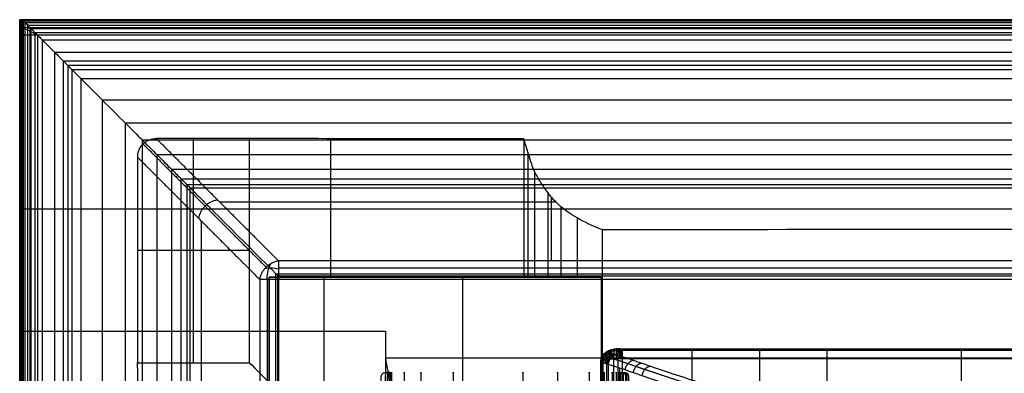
# Model space of a CAD drawing. Header units: millimetres. Extents: x -2564 to 335, y -1952 to -42.
# Tile 48 of 111: x -2558 to -2070, y -224 to -49. Entities that reach past the tile are written whole.
import ezdxf

# ---------------------------------------------------------------- set-up
doc = ezdxf.new("R2010")
doc.units = ezdxf.units.MM
for name, color, linetype, true_color in [('patt2$Calque 04', 7, 'Continuous', 0xffa500), ('patt2$Calque 20', 7, 'Continuous', 0xf24ad7), ('patt2$SOLIDEE', 7, 'Continuous', 0x3100ff)]:
    doc.layers.add(name, color=color, linetype=linetype, true_color=true_color)

msp = doc.modelspace()

# ---------------------------------------------------------------- linework, layer by layer
at = {"layer": 'patt2$Calque 04'}
for p, q in [((-2269.86, -348.38, 382.74), (-2269.86, -218.68, 382.74)), ((-2268.77, -350.67, 378.92), (-2268.77, -219.3, 378.92)), ((-2266.89, -343.8, 390.02), (-2266.89, -217.49, 390.02)), ((-2263.4, -342.43, 392.14), (-2263.4, -217.16, 392.14)), ((-2261.36, -342.11, 392.65), (-2261.36, -217.08, 392.65)), ((-2259.19, -342.04, 392.75), (-2259.19, -217.06, 392.75)), ((-2224.58, -342.03, 392.75), (-2224.58, -217.06, 392.75)), ((-2191.1, -342.03, 392.75), (-2191.1, -217.06, 392.75)), ((-2157.77, -342.04, 392.75), (-2157.77, -217.06, 392.75)), ((-2091.14, -342.04, 392.75), (-2091.14, -217.06, 392.75)), ((-2266.14, -353.07, 375.73), (-2266.14, -219.98, 375.73)), ((-2260.4, -359.45, 369.89), (-2260.4, -221.88, 369.89))]:
    msp.add_line(p, q, dxfattribs=at)
for points, weights in [([(-2269.87, -218.58, 383.34), (-2269.89, -213.79, 381.95), (-2264.79, -213.8, 381.91)], [1, 0.706184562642, 1]), ([(-2269.61, -218.95, 381.1), (-2269.31, -214.46, 379.86), (-2264.66, -214.17, 380.77)], [1, 0.729782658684, 1]), ([(-2269.39, -218.12, 386.18), (-2269.86, -212.87, 384.79), (-2264.54, -213.34, 383.35)], [1, 0.674957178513, 1]), ([(-2268.77, -219.3, 378.92), (-2268.24, -215.08, 377.94), (-2264.23, -214.52, 379.67)], [1, 0.752377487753, 1]), ([(-2268.49, -217.81, 388.07), (-2269.25, -212.2, 386.85), (-2264.09, -213.03, 384.3)], [1, 0.653088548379, 1]), ([(-2267.3, -217.56, 389.61), (-2268.22, -211.63, 388.65), (-2263.5, -212.78, 385.07)], [1, 0.634647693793, 1]), ([(-2264.89, -217.27, 391.46), (-2265.77, -210.87, 390.98), (-2262.31, -212.48, 385.99)], [1, 0.611538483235, 1]), ([(-2263.35, -217.16, 392.16), (-2264.03, -210.57, 391.92), (-2261.55, -212.38, 386.32)], [1, 0.602560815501, 1]), ([(-2262.11, -217.1, 392.51), (-2262.57, -210.41, 392.41), (-2260.95, -212.32, 386.5)], [1, 0.597855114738, 1]), ([(-2261.36, -217.08, 392.65), (-2261.67, -210.35, 392.6), (-2260.59, -212.3, 386.56)], [1, 0.596065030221, 1]), ([(-2260.68, -217.07, 392.72), (-2260.85, -210.32, 392.71), (-2260.27, -212.29, 386.6)], [1, 0.595052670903, 1]), ([(-2260.28, -217.06, 392.74), (-2260.36, -210.31, 392.74), (-2260.09, -212.28, 386.61)], [1, 0.594737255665, 1]), ([(-2259.79, -217.06, 392.75), (-2259.8, -210.3, 392.75), (-2259.77, -212.28, 386.61)], [1, 0.594650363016, 1]), ([(-2259.19, -217.06, 392.75), (-2259.19, -210.3, 392.75), (-2259.19, -212.28, 386.61)], [1, 0.594644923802, 1]), ([(-2224.58, -217.06, 392.75), (-2224.58, -210.3, 392.75), (-2224.58, -212.28, 386.61)], [1, 0.594644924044, 1]), ([(-2191.1, -217.06, 392.75), (-2191.1, -210.3, 392.75), (-2191.1, -212.28, 386.61)], [1, 0.594644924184, 1]), ([(-2157.77, -217.06, 392.75), (-2157.77, -210.3, 392.75), (-2157.77, -212.28, 386.61)], [1, 0.594644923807, 1]), ([(-2091.14, -217.06, 392.75), (-2091.14, -210.3, 392.75), (-2091.14, -212.28, 386.61)], [1, 0.594644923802, 1]), ([(-2267.82, -219.52, 377.49), (-2267.21, -215.46, 376.74), (-2263.78, -214.74, 378.98)], [1, 0.76726975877, 1]), ([(-2267.43, -219.6, 377.04), (-2266.81, -215.59, 376.37), (-2263.57, -214.82, 378.74)], [1, 0.771600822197, 1]), ([(-2267.06, -219.69, 376.65), (-2266.44, -215.7, 376.02), (-2263.31, -214.91, 378.47)], [1, 0.773822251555, 1]), ([(-2266.66, -219.8, 376.25), (-2266.04, -215.82, 375.63), (-2262.96, -215.02, 378.11)], [1, 0.774806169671, 1]), ([(-2266.14, -219.98, 375.73), (-2265.52, -215.99, 375.11), (-2262.42, -215.2, 377.57)], [1, 0.774400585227, 1]), ([(-2257.81, -222.75, 367.2), (-2257.2, -218.75, 366.55), (-2254.02, -217.97, 368.97)], [1, 0.772975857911, 1]), ([(-2253.75, -224.15, 362.9), (-2253.13, -220.14, 362.24), (-2249.92, -219.37, 364.64)], [1, 0.772323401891, 1]), ([(-2376.23, -224.67, 379.4), (-2380.26, -221.84, 385.07), (-2378.72, -229.21, 385.95)], [1, 0.55513726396, 1]), ([(-2375.18, -224.49, 379.75), (-2377.71, -220.91, 386.53), (-2376.59, -228.98, 386.86)], [1, 0.527431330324, 1]), ([(-2374.64, -224.44, 379.85), (-2376.29, -220.62, 386.97), (-2375.53, -228.91, 387.11)], [1, 0.519310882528, 1]), ([(-2374.29, -224.42, 379.88), (-2375.2, -220.49, 387.17), (-2374.77, -228.89, 387.21)], [1, 0.515701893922, 1]), ([(-2373.86, -224.41, 379.9), (-2374.16, -220.43, 387.25), (-2374.02, -228.87, 387.26)], [1, 0.514145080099, 1]), ([(-2373.63, -224.41, 379.91), (-2373.7, -220.42, 387.27), (-2373.67, -228.87, 387.27)], [1, 0.513938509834, 1]), ([(-2373.55, -224.41, 379.91), (-2373.55, -220.42, 387.27), (-2373.55, -228.87, 387.27)], [1, 0.513925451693, 1]), ([(-2367.29, -224.41, 379.91), (-2367.29, -220.42, 387.27), (-2367.29, -228.87, 387.27)], [1, 0.513920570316, 1]), ([(-2359.12, -224.41, 379.91), (-2359.12, -220.42, 387.27), (-2359.12, -228.87, 387.27)], [1, 0.513914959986, 1]), ([(-2342.98, -224.41, 379.91), (-2342.98, -220.42, 387.27), (-2342.98, -228.87, 387.27)], [1, 0.513920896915, 1]), ([(-2308.56, -224.41, 379.91), (-2308.56, -220.42, 387.27), (-2308.56, -228.87, 387.27)], [1, 0.51391753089, 1]), ([(-2291.38, -224.41, 379.91), (-2291.38, -220.42, 387.27), (-2291.38, -228.87, 387.27)], [1, 0.513925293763, 1]), ([(-2275.59, -224.41, 379.91), (-2275.59, -220.42, 387.27), (-2275.59, -228.87, 387.27)], [1, 0.513921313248, 1]), ([(-2268.17, -224.41, 379.91), (-2268.18, -220.42, 387.26), (-2268.17, -228.87, 387.26)], [1, 0.513974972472, 1]), ([(-2264.27, -224.41, 379.91), (-2264.27, -220.42, 387.27), (-2264.27, -228.87, 387.27)], [1, 0.513947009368, 1]), ([(-2262.23, -224.41, 379.91), (-2262.23, -220.42, 387.27), (-2262.23, -228.87, 387.27)], [1, 0.513931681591, 1]), ([(-2260.98, -224.4, 379.91), (-2260.99, -220.42, 387.27), (-2260.99, -228.87, 387.27)], [1, 0.513845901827, 1]), ([(-2260.39, -224.41, 379.91), (-2260.3, -220.42, 387.27), (-2260.34, -228.87, 387.27)], [1, 0.513895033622, 1]), ([(-2260.19, -224.41, 379.91), (-2260.05, -220.42, 387.26), (-2260.12, -228.87, 387.27)], [1, 0.513960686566, 1]), ([(-2259.57, -224.43, 379.87), (-2258.27, -220.54, 387.08), (-2258.87, -228.89, 387.17)], [1, 0.51720281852, 1]), ([(-2259.04, -224.47, 379.79), (-2256.82, -220.79, 386.71), (-2257.82, -228.95, 386.97)], [1, 0.523965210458, 1]), ([(-2258.7, -224.51, 379.71), (-2255.92, -221.02, 386.37), (-2257.14, -229, 386.77)], [1, 0.530408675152, 1]), ([(-2258.27, -224.57, 379.59), (-2254.87, -221.36, 385.83), (-2256.28, -229.09, 386.44)], [1, 0.540490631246, 1]), ([(-2249.42, -225.64, 358.28), (-2248.8, -221.63, 357.62), (-2245.6, -220.86, 360.02)], [1, 0.772300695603, 1])]:
    msp.add_rational_spline(points, weights, degree=2, dxfattribs=at)
for points, weights, knots in [([(-2267.25, -216.12, 378.71), (-2267.59, -215.98, 379.27), (-2268.13, -215.68, 380.46), (-2268.5, -215.15, 382.52), (-2268.29, -214.63, 384.56), (-2267.55, -214.16, 386.42), (-2266.38, -213.72, 388.13), (-2264.85, -213.4, 389.42), (-2263.19, -213.19, 390.23), (-2262.09, -213.11, 390.57), (-2261.46, -213.08, 390.69), (-2261.24, -213.07, 390.72), (-2261.08, -213.06, 390.75), (-2260.72, -213.05, 390.8), (-2260.13, -213.04, 390.83), (-2259.67, -213.04, 390.83), (-2259.37, -213.04, 390.83), (-2259.19, -213.04, 390.83), (-2247.65, -213.04, 390.83), (-2236.12, -213.04, 390.83), (-2224.58, -213.04, 390.83), (-2213.42, -213.04, 390.83), (-2202.26, -213.04, 390.83), (-2191.1, -213.04, 390.83), (-2179.99, -213.04, 390.83), (-2168.88, -213.04, 390.83), (-2157.77, -213.04, 390.83), (-2135.56, -213.04, 390.83), (-2113.35, -213.04, 390.83), (-2091.14, -213.04, 390.83), (-2068.97, -213.04, 390.83), (-2046.79, -213.04, 390.83), (-2024.62, -213.04, 390.82), (-1980.41, -213.05, 390.82), (-1936.2, -213.04, 390.83), (-1891.99, -213.04, 390.83), (-1847.77, -213.04, 390.83), (-1803.55, -213.05, 390.82), (-1759.33, -213.04, 390.82), (-1748.29, -213.04, 390.82), (-1737.25, -213.04, 390.83), (-1726.21, -213.04, 390.83), (-1715.11, -213.04, 390.83), (-1704, -213.04, 390.83), (-1692.89, -213.04, 390.83), (-1670.65, -213.04, 390.83), (-1648.41, -213.04, 390.83), (-1626.16, -213.04, 390.83), (-1604.32, -213.04, 390.83), (-1582.47, -213.04, 390.83), (-1560.62, -213.04, 390.83), (-1549.39, -213.04, 390.83), (-1538.15, -213.04, 390.83), (-1526.91, -213.04, 390.83), (-1526.02, -213.04, 390.83), (-1524.22, -213.04, 390.82), (-1521.61, -213.04, 390.83), (-1519.37, -213.04, 390.83), (-1517.87, -213.04, 390.83), (-1516.9, -213.04, 390.83), (-1516.56, -213.04, 390.83), (-1516.07, -213.05, 390.81)], [0.876188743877, 0.87261563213, 0.865059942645, 0.852088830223, 0.838955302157, 0.826783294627, 0.815542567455, 0.806882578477, 0.801399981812, 0.799100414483, 0.798239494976, 0.79803251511, 0.79791328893, 0.797538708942, 0.797309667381, 0.797337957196, 0.797314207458, 0.797322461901, 0.79732246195, 0.797322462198, 0.797322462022, 0.797322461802, 0.797322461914, 0.797322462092, 0.797322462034, 0.797322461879, 0.797322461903, 0.797322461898, 0.797322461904, 0.797322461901, 0.797322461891, 0.797322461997, 0.797322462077, 0.797322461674, 0.79732246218, 0.797322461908, 0.797322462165, 0.797322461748, 0.797322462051, 0.797322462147, 0.797322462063, 0.797322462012, 0.797322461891, 0.797322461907, 0.797322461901, 0.797322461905, 0.797322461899, 0.797322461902, 0.797322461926, 0.797322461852, 0.797322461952, 0.797322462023, 0.797322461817, 0.79732246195, 0.797322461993, 0.797340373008, 0.797316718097, 0.797329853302, 0.797311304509, 0.797350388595, 0.797259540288, 0.797415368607], [420.834277, 420.834277, 420.834277, 420.834277, 422.118042, 423.378567, 424.987123, 426.129043, 427.158787, 428.713607, 429.544871, 430.165331, 430.528355, 430.528355, 430.528355, 430.85126, 431.026685, 431.343489, 431.911727, 431.911727, 431.911727, 465.955328, 465.955328, 465.955328, 498.883548, 498.883548, 498.883548, 531.675348, 531.675348, 531.675348, 597.213229, 597.213229, 597.213229, 662.6481, 662.6481, 662.6481, 793.104807, 793.104807, 793.104807, 923.597965, 923.597965, 923.597965, 956.177689, 956.177689, 956.177689, 988.95428, 988.95428, 988.95428, 1054.593512, 1054.593512, 1054.593512, 1119.061309, 1119.061309, 1119.061309, 1152.225148, 1152.225148, 1152.225148, 1154.836463, 1157.447778, 1160.059094, 1161.364752, 1162.01758, 1162.670409, 1162.670409, 1162.670409, 1162.670409]), ([(-2077.32, -324.02, 40.7), (-2078.39, -322.82, 44.48), (-2080.65, -320.39, 52.09), (-2086.94, -314.02, 72.07), (-2092.45, -308.88, 88.23), (-2096.82, -304.96, 100.53), (-2100.39, -301.77, 110.54), (-2104.12, -298.59, 120.52), (-2107.97, -295.43, 130.47), (-2111.78, -292.29, 140.31), (-2115.68, -289.17, 150.12), (-2119.67, -286.05, 159.91), (-2122.6, -283.78, 167.07), (-2126.92, -280.44, 177.53), (-2132.2, -276.55, 189.75), (-2137.65, -272.63, 202.04), (-2141.85, -269.79, 210.96), (-2145.38, -267.53, 218.02), (-2150.09, -264.51, 227.49), (-2155.05, -261.52, 236.9), (-2160.07, -258.53, 246.29), (-2162.63, -257.01, 251.08), (-2167.74, -254, 260.53), (-2175.46, -249.61, 274.3), (-2183.65, -245.37, 287.51), (-2191.42, -242, 298.03), (-2197.43, -239.66, 305.35), (-2201.05, -238.32, 309.54), (-2202.9, -237.65, 311.63), (-2203.83, -237.33, 312.65), (-2207.39, -236.05, 316.6), (-2211.08, -234.79, 320.47), (-2214.82, -233.55, 324.33), (-2221.93, -231.18, 331.67), (-2233.18, -227.55, 342.91), (-2244.22, -223.86, 354.38), (-2248.07, -222.54, 358.48), (-2249.52, -222.05, 360.02), (-2252.31, -221.08, 363.02), (-2257.84, -219.19, 368.88), (-2262.01, -217.81, 373.15), (-2264.82, -216.89, 375.98), (-2264.99, -216.83, 376.15), (-2265.27, -216.74, 376.43), (-2265.7, -216.61, 376.85), (-2266.03, -216.51, 377.19), (-2266.62, -216.36, 377.78), (-2267.07, -216.21, 378.39), (-2267.25, -216.12, 378.71)], [0.866465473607, 0.866832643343, 0.867393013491, 0.868427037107, 0.868895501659, 0.869364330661, 0.869819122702, 0.870211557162, 0.870542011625, 0.870808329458, 0.87107250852, 0.871334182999, 0.871467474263, 0.871805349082, 0.872375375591, 0.873157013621, 0.874004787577, 0.874518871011, 0.875171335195, 0.875569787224, 0.875719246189, 0.875805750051, 0.876147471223, 0.877168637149, 0.879961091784, 0.882564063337, 0.883834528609, 0.884702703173, 0.884805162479, 0.885514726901, 0.886122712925, 0.886535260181, 0.886761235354, 0.887120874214, 0.887153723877, 0.886438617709, 0.886150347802, 0.886116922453, 0.886078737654, 0.886629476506, 0.886993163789, 0.887200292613, 0.887313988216, 0.887595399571, 0.887064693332, 0.886193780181, 0.882535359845, 0.877544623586, 0.876188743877], [-1.359046, -1.359046, -1.359046, -1.359046, 11.58751, 24.730694, 67.394648, 67.394648, 67.394648, 102.194539, 102.194539, 102.194539, 136.61535, 136.61535, 136.61535, 161.796327, 173.504728, 179.971201, 205.60782, 205.60782, 205.60782, 239.986993, 239.986993, 239.986993, 257.508525, 274.730042, 291.052801, 308.049141, 316.902799, 321.329629, 325.756458, 325.756458, 325.756458, 342.668732, 342.668732, 342.668732, 374.84436, 392.453334, 392.453334, 392.453334, 399.089678, 405.335815, 417.90116, 417.90116, 417.90116, 418.695651, 419.219926, 419.619367, 419.948088, 420.834277, 420.834277, 420.834277, 420.834277])]:
    msp.add_rational_spline(points, weights, degree=3, knots=knots, dxfattribs=at)
for points, knots in [([(-2264.23, -214.52, 379.67), (-2264.42, -214.41, 380.02), (-2264.71, -214.17, 380.75), (-2264.85, -213.77, 382.01), (-2264.65, -213.37, 383.23), (-2264.14, -213.03, 384.29), (-2263.42, -212.73, 385.22), (-2262.54, -212.51, 385.91), (-2261.63, -212.38, 386.32), (-2261.04, -212.32, 386.48), (-2260.71, -212.3, 386.54), (-2260.59, -212.3, 386.56)], [420.834277, 420.834277, 420.834277, 420.834277, 422.118042, 423.378567, 424.987123, 426.129043, 427.158787, 428.713607, 429.544871, 430.165331, 430.528355, 430.528355, 430.528355, 430.528355]), ([(-2262.42, -215.2, 377.57), (-2262.6, -215.14, 377.75), (-2262.89, -215.04, 378.05), (-2263.28, -214.92, 378.44), (-2263.56, -214.83, 378.72), (-2263.9, -214.7, 379.11), (-2264.11, -214.6, 379.43), (-2264.23, -214.52, 379.67)], [417.90116, 417.90116, 417.90116, 417.90116, 418.695651, 419.219926, 419.619367, 419.948088, 420.834277, 420.834277, 420.834277, 420.834277]), ([(-2260.59, -212.3, 386.56), (-2260.48, -212.29, 386.58), (-2260.32, -212.29, 386.6), (-2260.04, -212.28, 386.61), (-2259.68, -212.28, 386.61), (-2259.38, -212.28, 386.61), (-2259.19, -212.28, 386.61), (-2247.65, -212.28, 386.61), (-2236.11, -212.28, 386.61), (-2224.58, -212.28, 386.61), (-2213.42, -212.28, 386.62), (-2202.26, -212.28, 386.61), (-2191.1, -212.28, 386.61), (-2179.99, -212.28, 386.61), (-2168.88, -212.28, 386.61), (-2157.77, -212.28, 386.61), (-2135.56, -212.28, 386.61), (-2113.35, -212.28, 386.61), (-2091.14, -212.28, 386.61), (-2068.97, -212.28, 386.61), (-2046.79, -212.28, 386.61), (-2024.62, -212.28, 386.61), (-1980.41, -212.28, 386.61), (-1936.2, -212.28, 386.61), (-1891.99, -212.28, 386.61), (-1847.77, -212.28, 386.61), (-1803.55, -212.28, 386.61), (-1759.33, -212.28, 386.61), (-1748.29, -212.28, 386.61), (-1737.25, -212.28, 386.61), (-1726.21, -212.28, 386.61), (-1715.1, -212.28, 386.61), (-1704, -212.28, 386.61), (-1692.89, -212.28, 386.61), (-1670.65, -212.28, 386.61), (-1648.4, -212.28, 386.61), (-1626.16, -212.28, 386.61), (-1604.31, -212.28, 386.61), (-1582.47, -212.28, 386.61), (-1560.62, -212.28, 386.61), (-1549.38, -212.28, 386.61), (-1538.14, -212.28, 386.61), (-1526.91, -212.28, 386.61), (-1526.02, -212.28, 386.61), (-1524.25, -212.28, 386.61), (-1521.6, -212.28, 386.61), (-1519.38, -212.28, 386.61), (-1517.83, -212.28, 386.61), (-1516.95, -212.28, 386.61), (-1516.5, -212.28, 386.61), (-1516.3, -212.28, 386.61)], [430.528355, 430.528355, 430.528355, 430.528355, 430.85126, 431.026685, 431.343489, 431.911727, 431.911727, 431.911727, 465.955328, 465.955328, 465.955328, 498.883548, 498.883548, 498.883548, 531.675348, 531.675348, 531.675348, 597.213229, 597.213229, 597.213229, 662.6481, 662.6481, 662.6481, 793.104807, 793.104807, 793.104807, 923.597965, 923.597965, 923.597965, 956.177689, 956.177689, 956.177689, 988.95428, 988.95428, 988.95428, 1054.593512, 1054.593512, 1054.593512, 1119.061309, 1119.061309, 1119.061309, 1152.225148, 1152.225148, 1152.225148, 1154.836463, 1157.447778, 1160.059094, 1161.364752, 1162.01758, 1162.670409, 1162.670409, 1162.670409, 1162.670409]), ([(-2268.77, -219.3, 378.92), (-2269.15, -219.19, 379.62), (-2269.71, -218.95, 381.08), (-2269.99, -218.55, 383.55), (-2269.59, -218.16, 385.94), (-2268.59, -217.81, 388.04), (-2267.15, -217.51, 389.92), (-2265.37, -217.29, 391.3), (-2263.51, -217.16, 392.14), (-2262.29, -217.1, 392.49), (-2261.6, -217.09, 392.61), (-2261.36, -217.08, 392.65), (-2261.19, -217.07, 392.67), (-2260.8, -217.07, 392.72), (-2260.15, -217.06, 392.75), (-2259.66, -217.06, 392.75), (-2259.37, -217.06, 392.75), (-2259.19, -217.06, 392.75), (-2247.65, -217.06, 392.75), (-2236.12, -217.06, 392.75), (-2224.58, -217.06, 392.75), (-2213.42, -217.06, 392.75), (-2202.26, -217.06, 392.75), (-2191.1, -217.06, 392.75), (-2179.99, -217.06, 392.75), (-2168.88, -217.06, 392.75), (-2157.77, -217.06, 392.75), (-2135.56, -217.06, 392.75), (-2113.35, -217.06, 392.75), (-2091.14, -217.06, 392.75), (-2068.97, -217.06, 392.75), (-2046.79, -217.06, 392.75), (-2024.62, -217.06, 392.75), (-1980.41, -217.07, 392.75), (-1936.2, -217.06, 392.75), (-1891.99, -217.06, 392.75), (-1847.77, -217.06, 392.75), (-1803.55, -217.07, 392.75), (-1759.33, -217.06, 392.75), (-1748.29, -217.06, 392.75), (-1737.25, -217.06, 392.75), (-1726.21, -217.06, 392.75), (-1715.11, -217.06, 392.75), (-1704, -217.06, 392.75), (-1692.89, -217.06, 392.75), (-1670.65, -217.06, 392.75), (-1648.41, -217.06, 392.75), (-1626.16, -217.06, 392.75), (-1604.32, -217.06, 392.75), (-1582.47, -217.06, 392.75), (-1560.62, -217.06, 392.75), (-1549.39, -217.06, 392.75), (-1538.15, -217.06, 392.75), (-1526.91, -217.06, 392.75), (-1526.02, -217.06, 392.75), (-1524.22, -217.06, 392.75), (-1521.62, -217.06, 392.75), (-1519.37, -217.06, 392.75), (-1517.87, -217.06, 392.75), (-1516.89, -217.06, 392.75), (-1516.57, -217.06, 392.75), (-1516.02, -217.07, 392.74)], [420.834277, 420.834277, 420.834277, 420.834277, 422.118042, 423.378567, 424.987123, 426.129043, 427.158787, 428.713607, 429.544871, 430.165331, 430.528355, 430.528355, 430.528355, 430.85126, 431.026685, 431.343489, 431.911727, 431.911727, 431.911727, 465.955328, 465.955328, 465.955328, 498.883548, 498.883548, 498.883548, 531.675348, 531.675348, 531.675348, 597.213229, 597.213229, 597.213229, 662.6481, 662.6481, 662.6481, 793.104807, 793.104807, 793.104807, 923.597965, 923.597965, 923.597965, 956.177689, 956.177689, 956.177689, 988.95428, 988.95428, 988.95428, 1054.593512, 1054.593512, 1054.593512, 1119.061309, 1119.061309, 1119.061309, 1152.225148, 1152.225148, 1152.225148, 1154.836463, 1157.447778, 1160.059094, 1161.364752, 1162.01758, 1162.670409, 1162.670409, 1162.670409, 1162.670409]), ([(-2078.88, -327.29, 41.25), (-2079.96, -326.08, 45.02), (-2082.21, -323.65, 52.61), (-2088.5, -317.27, 72.56), (-2094.01, -312.12, 88.7), (-2098.38, -308.2, 100.97), (-2101.95, -305.01, 110.97), (-2105.68, -301.83, 120.94), (-2109.53, -298.66, 130.87), (-2113.33, -295.52, 140.7), (-2117.23, -292.39, 150.51), (-2121.23, -289.28, 160.28), (-2124.15, -287, 167.43), (-2128.47, -283.66, 177.89), (-2133.75, -279.76, 190.09), (-2139.19, -275.84, 202.35), (-2143.39, -272.99, 211.23), (-2146.91, -270.73, 218.27), (-2151.62, -267.7, 227.73), (-2156.57, -264.7, 237.11), (-2161.6, -261.71, 246.49), (-2164.15, -260.19, 251.28), (-2169.25, -257.18, 260.72), (-2176.97, -252.78, 274.46), (-2185.14, -248.52, 287.56), (-2192.85, -245.13, 297.96), (-2198.82, -242.78, 305.22), (-2202.43, -241.43, 309.38), (-2204.27, -240.76, 311.45), (-2205.2, -240.43, 312.47), (-2208.74, -239.14, 316.4), (-2212.42, -237.88, 320.26), (-2216.15, -236.64, 324.1), (-2223.26, -234.26, 331.43), (-2234.5, -230.64, 342.66), (-2245.56, -226.96, 354.16), (-2249.42, -225.64, 358.28), (-2250.87, -225.14, 359.82), (-2253.67, -224.18, 362.82), (-2259.17, -222.28, 368.66), (-2263.33, -220.89, 372.91), (-2266.14, -219.98, 375.73), (-2266.31, -219.92, 375.9), (-2266.58, -219.82, 376.17), (-2267.02, -219.7, 376.61), (-2267.38, -219.61, 376.98), (-2268.06, -219.48, 377.73), (-2268.58, -219.38, 378.54), (-2268.77, -219.3, 378.92)], [-1.359046, -1.359046, -1.359046, -1.359046, 11.58751, 24.730694, 67.394648, 67.394648, 67.394648, 102.194539, 102.194539, 102.194539, 136.61535, 136.61535, 136.61535, 161.796327, 173.504728, 179.971201, 205.60782, 205.60782, 205.60782, 239.986993, 239.986993, 239.986993, 257.508525, 274.730042, 291.052801, 308.049141, 316.902799, 321.329629, 325.756458, 325.756458, 325.756458, 342.668732, 342.668732, 342.668732, 374.84436, 392.453334, 392.453334, 392.453334, 399.089678, 405.335815, 417.90116, 417.90116, 417.90116, 418.695651, 419.219926, 419.619367, 419.948088, 420.834277, 420.834277, 420.834277, 420.834277]), ([(-2073.97, -322.5, 41.1), (-2075.05, -321.29, 44.9), (-2077.33, -318.86, 52.54), (-2083.65, -312.48, 72.6), (-2089.17, -307.34, 88.78), (-2093.56, -303.42, 101.1), (-2097.14, -300.22, 111.15), (-2100.89, -297.04, 121.15), (-2104.75, -293.87, 131.11), (-2108.56, -290.73, 140.97), (-2112.47, -287.61, 150.8), (-2116.48, -284.49, 160.6), (-2119.4, -282.21, 167.77), (-2123.74, -278.87, 178.25), (-2129.04, -274.98, 190.51), (-2134.52, -271.05, 202.85), (-2138.76, -268.2, 211.81), (-2142.3, -265.94, 218.91), (-2147.04, -262.92, 228.42), (-2152.02, -259.92, 237.84), (-2157.05, -256.93, 247.24), (-2159.61, -255.4, 252.03), (-2164.73, -252.39, 261.52), (-2172.5, -247.99, 275.34), (-2180.84, -243.73, 288.73), (-2188.74, -240.34, 299.39), (-2194.83, -237.99, 306.78), (-2198.5, -236.64, 311.02), (-2200.37, -235.97, 313.13), (-2201.32, -235.64, 314.15), (-2204.92, -234.36, 318.13), (-2208.63, -233.1, 322.03), (-2212.38, -231.86, 325.9), (-2219.53, -229.48, 333.26), (-2230.77, -225.86, 344.5), (-2241.77, -222.17, 355.93), (-2245.6, -220.86, 360.02), (-2247.04, -220.36, 361.56), (-2249.83, -219.39, 364.55), (-2255.39, -217.5, 370.44), (-2259.59, -216.11, 374.73), (-2262.42, -215.2, 377.57)], [-1.359046, -1.359046, -1.359046, -1.359046, 11.58751, 24.730694, 67.394648, 67.394648, 67.394648, 102.194539, 102.194539, 102.194539, 136.61535, 136.61535, 136.61535, 161.796327, 173.504728, 179.971201, 205.60782, 205.60782, 205.60782, 239.986993, 239.986993, 239.986993, 257.508525, 274.730042, 291.052801, 308.049141, 316.902799, 321.329629, 325.756458, 325.756458, 325.756458, 342.668732, 342.668732, 342.668732, 374.84436, 392.453334, 392.453334, 392.453334, 399.089678, 405.335815, 417.90116, 417.90116, 417.90116, 417.90116])]:
    msp.add_open_spline(points, degree=3, knots=knots, dxfattribs=at)
at = {"layer": 'patt2$Calque 20'}
for p, q in [((-2471.67, -219.25, -350.9), (-2471.67, -108.22, -350.9)), ((-2403.74, -108.26, -350.79), (-2403.74, -176.9, -350.79)), ((-2308.05, -108.36, -350.55), (-2308.05, -176.9, -350.55)), ((-2305.98, -115, -334.19), (-2305.98, -176.9, -334.19)), ((-2302.66, -124.5, -310.8), (-2302.66, -176.9, -310.8)), ((-2296.2, -134.92, -285.14), (-2296.2, -176.9, -285.14)), ((-2292.07, -139.69, -273.38), (-2458.64, -139.69, -273.38)), ((-2294.28, -168.73, -201.83), (-2294.28, -137.31, -279.25)), ((-2289.62, -141.93, -267.85), (-2289.62, -176.9, -267.85)), ((-2467.85, -149.01, -273.24), (-2467.85, -315.58, -273.24)), ((-2281.66, -147.48, -254.18), (-2281.66, -176.9, -254.18)), ((-2269.01, -1099.1, -239.75), (-2269.01, -153.34, -239.75)), ((-2443.92, -163.68, -350.9), (-2499.37, -163.68, -350.9)), ((-1518.41, -168.73, -201.83), (-2429.59, -168.73, -201.83)), ((-2438.86, -178, -201.83), (-2438.86, -1089.12, -201.83)), ((-2434.2, -176.9, -240.39), (-2434.2, -176.9, -350.87)), ((-2434.2, -176.9, -240.39), (-2406.92, -176.9, -240.39)), ((-2434.2, -337.95, -240.39), (-2434.2, -176.9, -240.39)), ((-2434.2, -176.9, -311.33), (-2434.2, -304.8, -311.33)), ((-2302.76, -176.9, -311.33), (-2434.2, -176.9, -311.33)), ((-2429.59, -178, -195.59), (-2429.59, -1089.12, -195.59)), ((-1518.41, -178, -195.59), (-2429.59, -178, -195.59)), ((-2406.92, -176.9, -240.29), (-2406.92, -176.9, -240.39)), ((-2406.92, -176.9, -240.29), (-2269.63, -176.9, -240.29)), ((-2406.92, -338.06, -240.29), (-2406.92, -176.9, -240.29)), ((-2269.68, -176.9, -240.34), (-2406.92, -176.9, -240.34)), ((-2338.27, -338.06, -240.29), (-2338.27, -176.9, -240.29)), ((-2338.27, -176.9, -240.39), (-2338.27, -176.9, -240.29)), ((-2321.48, -176.9, -350.59), (-2321.48, -176.9, -240.39))]:
    msp.add_line(p, q, dxfattribs=at)
at = {"layer": 'patt2$Calque 20', "extrusion": (-0.878707, 0, -0.477361)}
msp.add_arc((178, 979.14, 2233.99), 9.95, 90, 143.6538, dxfattribs=at)
at = {"layer": 'patt2$Calque 20', "extrusion": (0.277448, 0.813752, -0.510715)}
msp.add_arc((2242.16, -663.22, -713.94), 10, 35.1859, 80.123, dxfattribs=at)
at = {"layer": 'patt2$Calque 20', "extrusion": (0, -1, 0)}
msp.add_arc((-2429.59, -205.59, 178), 10, 90, 157.9051, dxfattribs=at)
at = {"layer": 'patt2$Calque 20'}
for points, knots in [([(-2499.37, -117.49, -350.9), (-2499.37, -117.21, -350.9), (-2499.35, -116.65, -350.9), (-2499.25, -115.81, -350.9), (-2499.07, -114.98, -350.9), (-2498.82, -114.15, -350.9), (-2498.49, -113.35, -350.9), (-2498.08, -112.58, -350.9), (-2497.6, -111.85, -350.9), (-2497.05, -111.17, -350.9), (-2496.42, -110.55, -350.9), (-2495.74, -109.99, -350.9), (-2495.01, -109.51, -350.9), (-2494.24, -109.1, -350.9), (-2493.44, -108.77, -350.9), (-2492.61, -108.52, -350.9), (-2491.78, -108.34, -350.9), (-2490.94, -108.24, -350.9), (-2490.38, -108.22, -350.9), (-2490.11, -108.22, -350.9)], [0, 0, 0, 0, 0.830257, 1.672969, 2.526, 3.387292, 4.254932, 5.127199, 6.002578, 6.879741, 7.757483, 8.634646, 9.510026, 10.382293, 11.249933, 12.111225, 12.964256, 13.806968, 14.637225, 14.637225, 14.637225, 14.637225]), ([(-2269.01, -153.34, -239.75), (-2274.09, -151.56, -244.13), (-2277.95, -149.68, -248.77), (-2281.66, -147.48, -254.18), (-2284.75, -145.66, -258.67), (-2287.28, -143.91, -262.98), (-2289.62, -141.93, -267.85), (-2290.98, -140.78, -270.7), (-2292.15, -139.66, -273.45), (-2294.33, -137.3, -279.26), (-2295.3, -136.1, -282.21), (-2296.2, -134.92, -285.14), (-2297.47, -133.24, -289.26), (-2298.7, -131.43, -293.72), (-2300.81, -128.03, -302.1), (-2301.84, -126.22, -306.56), (-2302.66, -124.5, -310.8), (-2303.42, -122.9, -314.74), (-2304.01, -121.37, -318.51), (-2305.06, -118.17, -326.37), (-2305.51, -116.59, -330.29), (-2305.98, -115, -334.19), (-2306.32, -113.89, -336.92), (-2306.67, -112.79, -339.65), (-2307.2, -111.13, -343.74), (-2307.37, -110.57, -345.1), (-2307.64, -109.74, -347.14), (-2307.73, -109.47, -347.83), (-2307.86, -109.05, -348.85), (-2307.9, -108.91, -349.19), (-2307.96, -108.71, -349.7), (-2307.98, -108.64, -349.87), (-2308.01, -108.53, -350.13), (-2308.05, -108.4, -350.46), (-2308.05, -108.36, -350.55)], [0, 0, 0, 0, 20.17415, 20.17415, 20.17415, 36.977075, 36.977075, 36.977075, 46.982588, 46.982588, 56.777302, 56.777302, 56.777302, 70.975305, 70.975305, 85.236666, 85.236666, 85.236666, 98.075449, 98.075449, 110.70512, 110.70512, 110.70512, 119.725873, 119.725873, 124.236333, 124.236333, 126.491599, 126.491599, 127.619267, 127.619267, 128.183133, 128.183133, 128.483697, 128.483697, 128.483697, 128.483697]), ([(-2269.74, -176.9, -240.39), (-2274.94, -176.9, -245.01), (-2282.46, -176.9, -254.69), (-2289.85, -176.9, -267.45), (-2295.95, -176.9, -282.82), (-2303.55, -176.9, -312.07), (-2305.8, -176.9, -333.72), (-2308.05, -176.9, -350.04), (-2308.05, -176.9, -350.55)], [-310.945918, -310.945918, -310.945918, -310.945918, -291.752308, -271.676846, -251.601383, -231.525921, -211.450458, -191.374996, -191.374996, -191.374996, -191.374996])]:
    msp.add_open_spline(points, degree=3, knots=knots, dxfattribs=at)
for points, degree in [([(-2496.73, -110.86, -350.9), (-2466.23, -141.36, -275.75), (-2435.72, -171.87, -200.61)], 2), ([(-2443.92, -108.22, -350.9), (-2467.01, -108.22, -350.9), (-2490.11, -108.22, -350.9)], 2), ([(-2490.11, -108.22, -350.9), (-2459.85, -138.48, -276.36), (-2429.59, -168.73, -201.83)], 2), ([(-2308.05, -108.36, -350.55), (-2353.34, -108.31, -350.67), (-2398.63, -108.27, -350.78), (-2443.92, -108.22, -350.9)], 3), ([(-2443.92, -219.25, -350.9), (-2443.92, -163.73, -350.9), (-2443.92, -108.22, -350.9)], 2), ([(-2499.37, -117.49, -350.9), (-2499.37, -168.37, -350.9), (-2499.37, -219.25, -350.9)], 2), ([(-2499.37, -117.49, -350.9), (-2469.11, -147.74, -276.36), (-2438.86, -178, -201.83)], 2), ([(-1686.28, -153.11, -240.32), (-1880.52, -153.19, -240.13), (-2074.77, -153.26, -239.94), (-2269.01, -153.34, -239.75)], 3), ([(-1518.41, -172.42, -197.29), (-1974, -172.42, -197.29), (-2429.59, -172.42, -197.29)], 2), ([(-2435.18, -178, -197.29), (-2435.18, -633.56, -197.29), (-2435.18, -1089.12, -197.29)], 2), ([(-2434.2, -176.9, -350.87), (-2434.2, -202.93, -350.87), (-2434.2, -228.97, -350.87)], 2), ([(-2406.92, -176.9, -350.8), (-2420.56, -176.9, -350.84), (-2434.2, -176.9, -350.87)], 2), ([(-2406.92, -337.95, -240.39), (-2406.92, -257.43, -240.39), (-2406.92, -176.9, -240.39)], 2), ([(-2406.92, -176.9, -240.39), (-2338.33, -176.9, -240.39), (-2269.74, -176.9, -240.39)], 2), ([(-2308.05, -176.9, -350.55), (-2357.49, -176.9, -350.68), (-2406.92, -176.9, -350.8)], 2), ([(-2269.63, -176.9, -240.29), (-2269.67, -176.9, -240.32), (-2269.7, -176.9, -240.35), (-2269.74, -176.9, -240.39)], 3), ([(-2269.63, -176.9, -240.29), (-2269.63, -257.48, -240.29), (-2269.63, -338.06, -240.29)], 2), ([(-2499.37, -219.25, -350.9), (-2471.65, -219.25, -350.9), (-2443.92, -219.25, -350.9)], 2), ([(-2499.29, -299.48, -350.69), (-2499.32, -272.74, -350.76), (-2499.34, -245.99, -350.83), (-2499.37, -219.25, -350.9)], 3), ([(-2443.92, -219.25, -350.9), (-2440.68, -222.49, -350.89), (-2437.44, -225.73, -350.88), (-2434.2, -228.97, -350.87)], 3)]:
    msp.add_open_spline(points, degree=degree, dxfattribs=at)
for points, weights in [([(-2469.11, -147.74, -276.36), (-2467.97, -139.63, -273.53), (-2459.85, -138.48, -276.36)], [1, 0.755474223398, 1]), ([(-2438.86, -178, -201.83), (-2437.71, -169.88, -199), (-2429.59, -168.73, -201.83)], [1, 0.755474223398, 1]), ([(-2429.59, -168.73, -201.83), (-2429.59, -171.27, -195.59), (-2429.59, -178, -195.59)], [1, 0.829500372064, 1])]:
    msp.add_rational_spline(points, weights, degree=2, dxfattribs=at)
at = {"layer": 'patt2$SOLIDEE'}
for p, q in [((-1522.82, -143.21, 350.56), (-2557.82, -143.21, 350.56)), ((-2376.63, -216.75, 350.56), (-1522.82, -216.75, 350.56))]:
    msp.add_line(p, q, dxfattribs=at)
for points in [[(-2557.82, -49.37, 350.56), (-2557.82, -49.37, 349.73), (-2557.82, -49.37, 348.9)], [(-2557.82, -49.37, 350.56), (-2553.38, -49.37, 350.56), (-2548.95, -49.37, 350.56)], [(-2557.82, -49.37, 348.9), (-2557.82, -53.21, 349.73), (-2557.82, -57.05, 350.56)], [(-2556.63, -49.37, 348.9), (-2557.22, -49.37, 348.9), (-2557.82, -49.37, 348.9)], [(-2557.82, -57.05, 350.56), (-2557.82, -53.21, 350.56), (-2557.82, -49.37, 350.56)], [(-2557.82, -53.21, 349.73), (-2557.82, -51.29, 349.73), (-2557.82, -49.37, 349.73)], [(-2557.82, -53.05, 348.64), (-2557.82, -128.62, 348.64), (-2557.82, -204.19, 348.64)], [(-2557.82, -53.21, 349.73), (-2032.82, -53.21, 349.73), (-1507.82, -53.21, 349.73)], [(-2557.82, -53.21, 350.56), (-2557.82, -53.21, 350.15), (-2557.82, -53.21, 349.73)], [(-2556.98, -232.39, 340.58), (-2556.98, -140.88, 340.58), (-2556.98, -49.37, 340.58)], [(-2556.98, -49.37, 340.63), (-2032.4, -49.37, 340.63), (-1507.82, -49.37, 340.63)], [(-2556.63, -49.37, 343.15), (-2465.51, -49.37, 343.15), (-2374.39, -49.37, 343.15)], [(-2552.56, -49.37, 348.9), (-2554.59, -49.37, 348.9), (-2556.63, -49.37, 348.9)], [(-2372.86, -49.37, 338.11), (-2464.74, -49.37, 338.11), (-2556.63, -49.37, 338.11)], [(-2556.45, -231.43, 343.73), (-2556.45, -140.49, 343.73), (-2556.45, -49.55, 343.73)], [(-1507.82, -49.55, 343.73), (-2032.13, -49.55, 343.73), (-2556.45, -49.55, 343.73)], [(-2555.98, -233.82, 335.84), (-2555.98, -141.92, 335.84), (-2555.98, -50.01, 335.84)], [(-1515.82, -50.01, 335.84), (-2035.9, -50.01, 335.84), (-2555.98, -50.01, 335.84)], [(-2555.08, -230.61, 346.47), (-2555.08, -140.76, 346.47), (-2555.08, -50.92, 346.47)], [(-1507.82, -50.92, 346.47), (-2031.45, -50.92, 346.47), (-2555.08, -50.92, 346.47)], [(-2553.71, -230.13, 348.04), (-2553.71, -141.21, 348.04), (-2553.71, -52.29, 348.04)], [(-1507.82, -52.29, 348.04), (-2030.76, -52.29, 348.04), (-2553.71, -52.29, 348.04)], [(-2552.66, -236.85, 325.82), (-2552.66, -145.09, 325.82), (-2552.66, -53.34, 325.82)], [(-1515.82, -53.34, 325.82), (-2034.24, -53.34, 325.82), (-2552.66, -53.34, 325.82)], [(-2376.12, -49.37, 348.9), (-2464.34, -49.37, 348.9), (-2552.56, -49.37, 348.9)], [(-2548.95, -49.37, 350.56), (-2462.79, -49.37, 350.56), (-2376.63, -49.37, 350.56)], [(-2376.63, -49.37, 350.56), (-1942.22, -49.37, 350.56), (-1507.82, -49.37, 350.56)], [(-1507.82, -49.37, 348.9), (-1941.97, -49.37, 348.9), (-2376.12, -49.37, 348.9)], [(-2374.39, -49.37, 343.15), (-1941.1, -49.37, 343.15), (-1507.82, -49.37, 343.15)], [(-1515.82, -49.37, 338.11), (-1944.34, -49.37, 338.11), (-2372.86, -49.37, 338.11)], [(-2555.28, -53.92, 349.19), (-2556.55, -53.92, 349.19), (-2557.82, -53.92, 349.19)], [(-2557.82, -203.59, 350.56), (-2557.82, -130.32, 350.56), (-2557.82, -57.05, 350.56)], [(-2548.95, -57.05, 350.56), (-2553.38, -57.05, 350.56), (-2557.82, -57.05, 350.56)], [(-2552.08, -229.79, 349.19), (-2552.08, -141.85, 349.19), (-2552.08, -53.92, 349.19)], [(-1507.82, -53.92, 349.19), (-2029.95, -53.92, 349.19), (-2552.08, -53.92, 349.19)], [(-2550.15, -239.07, 318.45), (-2550.15, -147.46, 318.45), (-2550.15, -55.85, 318.45)], [(-1515.82, -55.85, 318.45), (-2032.98, -55.85, 318.45), (-2550.15, -55.85, 318.45)], [(-2548.95, -57.05, 350.56), (-2548.95, -130.32, 350.56), (-2548.95, -203.59, 350.56)], [(-2376.63, -57.05, 350.56), (-2462.79, -57.05, 350.56), (-2548.95, -57.05, 350.56)], [(-1522.82, -57.05, 350.56), (-1949.72, -57.05, 350.56), (-2376.63, -57.05, 350.56)], [(-2546.56, -242.26, 307.91), (-2546.56, -150.85, 307.91), (-2546.56, -59.44, 307.91)], [(-1515.82, -59.44, 307.91), (-2031.19, -59.44, 307.91), (-2546.56, -59.44, 307.91)], [(-2540.42, -247.71, 289.88), (-2540.42, -156.64, 289.88), (-2540.42, -65.58, 289.88)], [(-1515.82, -65.58, 289.88), (-2028.12, -65.58, 289.88), (-2540.42, -65.58, 289.88)], [(-2536.05, -251.58, 277.06), (-2536.05, -160.76, 277.06), (-2536.05, -69.94, 277.06)], [(-1515.82, -69.94, 277.06), (-2025.94, -69.94, 277.06), (-2536.05, -69.94, 277.06)], [(-2533.88, -253.43, 270.95), (-2533.88, -162.77, 270.95), (-2533.88, -72.12, 270.95)], [(-1515.82, -72.12, 270.95), (-2024.85, -72.12, 270.95), (-2533.88, -72.12, 270.95)], [(-2531.82, -254.58, 267.12), (-2531.82, -164.38, 267.12), (-2531.82, -74.18, 267.12)], [(-1515.82, -74.18, 267.12), (-2023.82, -74.18, 267.12), (-2531.82, -74.18, 267.12)], [(-2527.33, -255.63, 263.64), (-2527.33, -167.15, 263.64), (-2527.33, -78.67, 263.64)], [(-1515.82, -78.67, 263.64), (-2021.58, -78.67, 263.64), (-2527.33, -78.67, 263.64)], [(-2516.74, -257.35, 257.97), (-2516.74, -173.3, 257.97), (-2516.74, -89.26, 257.97)], [(-1515.82, -89.26, 257.97), (-2016.28, -89.26, 257.97), (-2516.74, -89.26, 257.97)], [(-2505.38, -259.16, 251.96), (-2505.38, -179.89, 251.96), (-2505.38, -100.61, 251.96)], [(-1515.82, -100.61, 251.96), (-2010.6, -100.61, 251.96), (-2505.38, -100.61, 251.96)], [(-2497, -260.71, 246.83), (-2497, -184.86, 246.83), (-2497, -109, 246.83)], [(-1515.82, -109, 246.83), (-2006.41, -109, 246.83), (-2497, -109, 246.83)], [(-2489.76, -262.58, 240.65), (-2489.76, -189.41, 240.65), (-2489.76, -116.24, 240.65)], [(-1515.82, -116.24, 240.65), (-2002.79, -116.24, 240.65), (-2489.76, -116.24, 240.65)], [(-2482.48, -265.21, 231.93), (-2482.48, -194.36, 231.93), (-2482.48, -123.51, 231.93)], [(-1515.82, -123.51, 231.93), (-1999.15, -123.51, 231.93), (-2482.48, -123.51, 231.93)], [(-2477.75, -267.67, 223.79), (-2477.75, -197.96, 223.79), (-2477.75, -128.25, 223.79)], [(-1515.82, -128.25, 223.79), (-1996.78, -128.25, 223.79), (-2477.75, -128.25, 223.79)], [(-2474.92, -269.91, 216.39), (-2474.92, -200.49, 216.39), (-2474.92, -131.08, 216.39)], [(-1515.82, -131.08, 216.39), (-1995.37, -131.08, 216.39), (-2474.92, -131.08, 216.39)], [(-2473.32, -272.08, 209.21), (-2473.32, -202.38, 209.21), (-2473.32, -132.68, 209.21)], [(-1515.82, -132.68, 209.21), (-1994.57, -132.68, 209.21), (-2473.32, -132.68, 209.21)], [(-2430.89, -175.15, -195.64), (-1969.35, -175.15, -195.64), (-1507.81, -175.15, -195.64)], [(-2430.89, -373, -195.64), (-2430.89, -274.07, -195.64), (-2430.89, -175.15, -195.64)], [(-2429.89, -176.1, -195.64), (-1972.86, -176.1, -195.64), (-1515.82, -176.1, -195.64)], [(-2429.89, -372.96, -195.64), (-2429.89, -274.53, -195.64), (-2429.89, -176.1, -195.64)], [(-2557.82, -229.37, 350.56), (-2557.82, -216.48, 350.56), (-2557.82, -203.59, 350.56)], [(-2557.82, -204.19, 348.64), (-2557.82, -203.89, 349.6), (-2557.82, -203.59, 350.56)], [(-2557.82, -203.59, 350.56), (-2553.38, -203.59, 350.56), (-2548.95, -203.59, 350.56)], [(-2557.82, -204.19, 348.64), (-2557.82, -217.07, 348.64), (-2557.82, -229.95, 348.64)], [(-2548.95, -203.59, 350.56), (-2548.95, -216.48, 350.56), (-2548.95, -229.37, 350.56)], [(-2548.95, -203.59, 350.56), (-2548.95, -216.48, 350.56), (-2548.95, -229.37, 350.56)], [(-2548.95, -203.59, 350.56), (-2462.79, -203.59, 350.56), (-2376.63, -203.59, 350.56)], [(-2376.63, -203.59, 350.56), (-2376.63, -210.17, 350.56), (-2376.63, -216.75, 350.56)], [(-2376.63, -216.75, 350.56), (-2376.63, -223.06, 350.56), (-2376.63, -229.37, 350.56)]]:
    msp.add_open_spline(points, degree=2, dxfattribs=at)
for points, knots in [([(-2557.82, -57.05, 350.56), (-2557.82, -55.41, 349.95), (-2557.82, -54.18, 349.37), (-2557.82, -53.31, 348.82), (-2557.82, -53.05, 348.64)], [-589.066204, -589.066204, -589.066204, -589.066204, -563.454629, -550.881008, -550.881008, -550.881008, -550.881008]), ([(-2557.82, -53.05, 348.64), (-2556.96, -53.31, 348.82), (-2556.12, -53.6, 349.01), (-2555.28, -53.92, 349.19), (-2554.15, -54.35, 349.44), (-2553.14, -54.8, 349.65), (-2551.01, -55.87, 350.12), (-2549.96, -56.46, 350.34), (-2548.95, -57.05, 350.56)], [0, 0, 0, 0, 2.742287, 2.742287, 2.742287, 6.419187, 6.419187, 9.946396, 9.946396, 9.946396, 9.946396]), ([(-2556.63, -49.37, 338.11), (-2556.9, -49.37, 339.23), (-2557.07, -49.37, 340.74), (-2556.86, -49.37, 342.31), (-2556.63, -49.37, 343.15)], [444.343004, 444.343004, 444.343004, 444.343004, 461.008333, 481.869298, 481.869298, 481.869298, 481.869298]), ([(-2548.95, -57.05, 350.56), (-2549.47, -56.53, 350.37), (-2550.02, -55.98, 350.16), (-2551.06, -54.94, 349.72), (-2551.56, -54.44, 349.48), (-2552.08, -53.92, 349.19), (-2552.65, -53.34, 348.86), (-2553.18, -52.82, 348.51), (-2553.71, -52.29, 348.04), (-2554.24, -51.76, 347.58), (-2554.65, -51.35, 347.11), (-2555.08, -50.92, 346.47), (-2555.6, -50.4, 345.69), (-2556.11, -49.89, 344.7), (-2556.45, -49.55, 343.73), (-2556.51, -49.49, 343.54), (-2556.57, -49.43, 343.35), (-2556.63, -49.37, 343.15)], [0, 0, 0, 0, 2.271766, 2.271766, 4.634632, 4.634632, 4.634632, 7.213939, 7.213939, 7.213939, 9.726597, 9.726597, 9.726597, 13.104729, 13.104729, 13.104729, 13.734651, 13.734651, 13.734651, 13.734651]), ([(-2556.63, -49.37, 338.11), (-2556.45, -49.55, 337.38), (-2556.2, -49.8, 336.55), (-2555.98, -50.01, 335.84), (-2555.14, -50.86, 333.1), (-2553.57, -52.42, 328.51), (-2552.66, -53.34, 325.82), (-2551.82, -54.18, 323.36), (-2550.98, -55.01, 320.91), (-2550.15, -55.85, 318.45), (-2549.55, -56.45, 316.69), (-2548.95, -57.05, 314.94), (-2547.75, -58.24, 311.42), (-2547.16, -58.84, 309.67), (-2546.56, -59.44, 307.91), (-2544.51, -61.49, 301.9), (-2542.46, -63.53, 295.89), (-2540.42, -65.58, 289.88), (-2538.96, -67.03, 285.61), (-2537.51, -68.49, 281.33), (-2536.05, -69.94, 277.06), (-2535.7, -70.29, 276.03), (-2535.36, -70.64, 275.01), (-2534.65, -71.35, 272.97), (-2534.27, -71.72, 271.92), (-2533.88, -72.12, 270.95), (-2533.3, -72.69, 269.52), (-2532.69, -73.31, 268.22), (-2531.82, -74.18, 267.12), (-2531.16, -74.83, 266.28), (-2530.45, -75.55, 265.69), (-2528.94, -77.06, 264.6), (-2528.09, -77.91, 264.09), (-2527.33, -78.67, 263.64), (-2525.75, -80.25, 262.71), (-2523.66, -82.34, 261.59), (-2520.28, -85.71, 259.81), (-2518.51, -87.49, 258.89), (-2516.74, -89.26, 257.97), (-2513.26, -92.74, 256.16), (-2508.84, -97.16, 253.86), (-2505.38, -100.61, 251.96), (-2502.55, -103.45, 250.4), (-2499.72, -106.28, 248.75), (-2497, -109, 246.83), (-2494.38, -111.61, 244.99), (-2492.12, -113.87, 243.08), (-2489.76, -116.24, 240.65), (-2487.33, -118.67, 238.16), (-2484.61, -121.38, 234.93), (-2482.48, -123.51, 231.93), (-2480.68, -125.32, 229.39), (-2479.15, -126.85, 226.8), (-2477.75, -128.25, 223.79), (-2476.67, -129.33, 221.45), (-2475.7, -130.29, 218.95), (-2474.92, -131.08, 216.39), (-2474.16, -131.84, 213.93), (-2473.71, -132.29, 211.84), (-2473.32, -132.68, 209.21), (-2473.19, -132.81, 208.35), (-2473.02, -132.97, 206.9), (-2472.81, -133.19, 204.97), (-2472.69, -133.31, 203.9), (-2472.34, -133.66, 200.71), (-2472.1, -133.89, 198.59), (-2471.41, -134.58, 192.2), (-2470.95, -135.04, 187.95), (-2469.58, -136.42, 175.18), (-2468.66, -137.33, 166.66), (-2465.93, -140.07, 141.12), (-2464.1, -141.9, 124.1), (-2458.63, -147.36, 73.01), (-2454.99, -151.01, 38.96), (-2444.19, -161.8, -61.95), (-2437.04, -168.95, -128.79), (-2429.89, -176.1, -195.64)], [0, 0, 0, 0, 2.438386, 2.438386, 2.438386, 13.517466, 13.517466, 13.517466, 21.691317, 21.691317, 21.691317, 27.542493, 27.542493, 33.393669, 33.393669, 33.393669, 53.405855, 53.405855, 53.405855, 67.629492, 67.629492, 67.629492, 71.077453, 71.077453, 74.478034, 74.478034, 74.478034, 79.338413, 79.338413, 79.338413, 83.094719, 83.094719, 86.619209, 86.619209, 86.619209, 94.244541, 94.244541, 102.63789, 102.63789, 102.63789, 119.787439, 119.787439, 119.787439, 132.71692, 132.71692, 132.71692, 144.700617, 144.700617, 144.700617, 158.215855, 158.215855, 158.215855, 168.796313, 168.796313, 168.796313, 177.225791, 177.225791, 177.225791, 184.782507, 184.782507, 184.782507, 187.416854, 187.416854, 190.650785, 190.650785, 197.118477, 197.118477, 210.053687, 210.053687, 235.923959, 235.923959, 287.664388, 287.664388, 391.145165, 391.145165, 594.25847, 594.25847, 594.25847, 594.25847]), ([(-2376.63, -216.75, 350.56), (-2376.32, -218.44, 350.56), (-2376.02, -220.21, 350.31), (-2375.41, -223.69, 349.19), (-2375.1, -225.38, 348.33), (-2374.5, -228.39, 346.1), (-2374.19, -229.7, 344.72), (-2373.58, -231.77, 341.72), (-2373.28, -232.53, 340.1), (-2372.97, -233.02, 338.48)], [0, 0, 0, 0, 5.505082, 5.505082, 11.010164, 11.010164, 16.515246, 16.515246, 22.020327, 22.020327, 22.020327, 22.020327])]:
    msp.add_open_spline(points, degree=3, knots=knots, dxfattribs=at)

doc.saveas('drawing.dxf')
